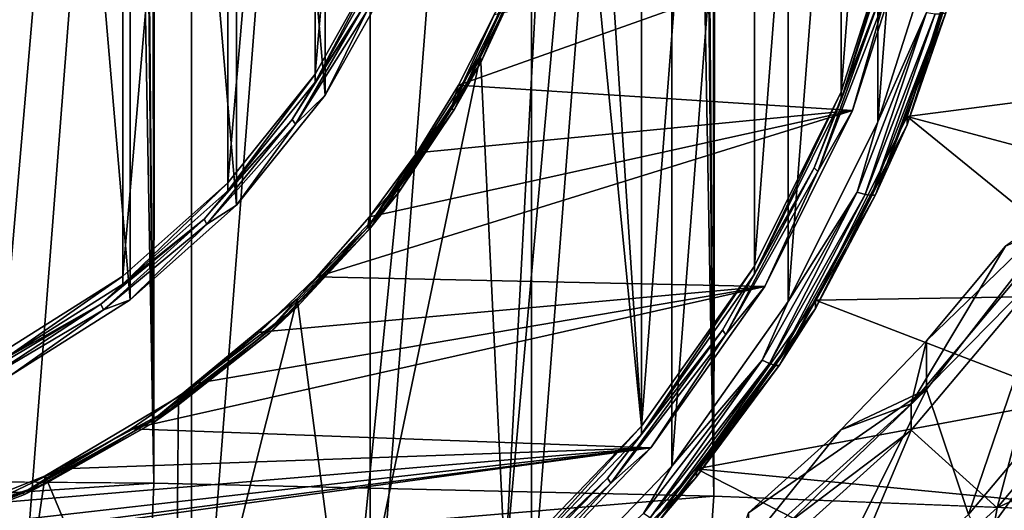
# Model space of a CAD drawing. Header units: metres. Extents: x -24 to 24, y -238 to 25.
# Tile 15 of 256: x 2.72 to 9, y -230.26 to -227.14. Entities that reach past the tile are written whole.
import ezdxf

# ---------------------------------------------------------------- set-up
doc = ezdxf.new("R2010")
doc.units = ezdxf.units.M
doc.layers.add('solid_10441023_001', color=7, linetype='CONTINUOUS')

msp = doc.modelspace()

# ---------------------------------------------------------------- linework, layer by layer
at = {"layer": 'solid_10441023_001'}
for points in [[(10.686477, -230.313721, 72.84008), (9.011374, -32.435009, 20.107246), (8.321003, -32.677338, 20.276505)], [(10.686477, -230.313721, 72.84008), (8.321003, -32.677338, 20.276505), (7.337283, -33.018314, 20.501909)], [(7.146491, -230.173935, 73.353615), (7.337283, -33.018314, 20.501909), (7.003078, -33.131355, 20.573845)], [(7.146491, -230.173935, 73.353615), (10.686477, -230.313721, 72.84008), (7.337283, -33.018314, 20.501909)], [(7.146491, -230.173935, 73.353615), (7.003078, -33.131355, 20.573845), (5.504597, -33.61039, 20.864798)], [(7.146491, -230.173935, 73.353615), (5.504597, -33.61039, 20.864798), (5.205241, -33.699604, 20.916473)], [(7.146491, -230.173935, 73.353615), (5.205241, -33.699604, 20.916473), (3.617766, -34.117691, 21.149675)], [(3.576013, -230.089767, 73.662834), (3.617766, -34.117691, 21.149675), (3.241028, -34.200409, 21.194168)], [(3.576013, -230.089767, 73.662834), (7.146491, -230.173935, 73.353615), (3.617766, -34.117691, 21.149675)], [(3.576013, -230.089767, 73.662834), (3.241028, -34.200409, 21.194168), (1.754578, -34.453342, 21.326065)], [(3.576013, -230.089767, 73.662834), (1.754578, -34.453342, 21.326065), (1.467946, -34.487286, 21.343132)], [(3.576013, -230.089767, 73.662834), (1.467946, -34.487286, 21.343132), (0, -34.570553, 21.384037)], [(-0.000026, -230.061752, 73.765747), (3.576013, -230.089767, 73.662834), (0, -34.570553, 21.384037)], [(2.589652, -216.557526, 39.807098), (3.814384, -217.021164, 39.931328), (2.589711, -232.805023, 44.160603)], [(3.814384, -217.021164, 39.931328), (3.814447, -232.341385, 44.036373), (2.589711, -232.805023, 44.160603)], [(3.814384, -217.021164, 39.931328), (4.954263, -217.656189, 40.101486), (3.814447, -232.341385, 44.036373)], [(4.954263, -217.656189, 40.101486), (4.954326, -231.706345, 43.866211), (3.814447, -232.341385, 44.036373)], [(4.954263, -217.656189, 40.101486), (5.983284, -218.448242, 40.313713), (4.954326, -231.706345, 43.866211)], [(5.983284, -218.448242, 40.313713), (5.983336, -230.914291, 43.65398), (4.954326, -231.706345, 43.866211)], [(5.983284, -218.448242, 40.313713), (6.878559, -219.379639, 40.563282), (5.983336, -230.914291, 43.65398)], [(6.878559, -219.379639, 40.563282), (6.8786, -229.98288, 43.404411), (5.983336, -230.914291, 43.65398)], [(6.878559, -219.379639, 40.563282), (7.620048, -220.429581, 40.844612), (6.8786, -229.98288, 43.404411)], [(6.349999, -224.577759, 42.370224), (6.684659, -219.428574, 40.990501), (6.684659, -229.726959, 43.749947)], [(6.684659, -219.428574, 40.990501), (7.404517, -220.448425, 41.263771), (6.684659, -229.726959, 43.749947)], [(2.654153, -219.932922, 40.755669), (2.654153, -229.407578, 43.294395), (3.425199, -228.921005, 43.164017)], [(2.654153, -219.932922, 40.755669), (3.425199, -228.921005, 43.164017), (3.425199, -220.41951, 40.886047)], [(3.37817, -220.385376, 41.24688), (3.37817, -228.770142, 43.493568), (2.617711, -229.250046, 43.622158)], [(2.7, -224.577759, 42.370224), (3.37817, -220.385376, 41.24688), (2.617711, -229.250046, 43.622158)], [(3.37817, -220.385376, 41.24688), (4.046482, -220.979645, 41.406109), (3.37817, -228.770142, 43.493568)], [(3.425199, -220.41951, 40.886047), (3.425199, -228.921005, 43.164017), (4.102815, -228.318466, 43.002567)], [(3.425199, -220.41951, 40.886047), (4.102815, -228.318466, 43.002567), (4.102815, -221.022049, 41.047497)], [(7.404517, -220.448425, 41.263771), (7.404517, -228.707092, 43.476673), (6.684659, -229.726959, 43.749947)], [(7.620048, -220.429581, 40.844612), (7.62008, -228.932938, 43.123081), (6.8786, -229.98288, 43.404411)], [(7.404517, -220.448425, 41.263771), (7.958971, -221.560532, 41.56176), (7.404517, -228.707092, 43.476673)], [(7.620048, -220.429581, 40.844612), (8.191176, -221.57457, 41.151413), (7.62008, -228.932938, 43.123081)], [(4.046482, -220.979645, 41.406109), (4.046482, -228.175888, 43.334335), (3.37817, -228.770142, 43.493568)], [(4.046482, -220.979645, 41.406109), (4.604415, -221.672043, 41.59164), (4.046482, -228.175888, 43.334335)], [(4.102815, -221.022049, 41.047497), (4.102815, -228.318466, 43.002567), (4.668516, -227.616425, 42.814457)], [(4.102815, -221.022049, 41.047497), (4.668516, -227.616425, 42.814457), (4.668516, -221.724091, 41.235611)], [(7.958971, -221.560532, 41.56176), (7.958971, -227.594986, 43.178688), (7.404517, -228.707092, 43.476673)], [(8.191176, -221.57457, 41.151413), (8.1912, -227.787949, 42.81628), (7.62008, -228.932938, 43.123081)], [(7.958971, -221.560532, 41.56176), (8.335633, -222.740036, 41.877808), (7.958971, -227.594986, 43.178688)], [(8.191176, -221.57457, 41.151413), (8.579176, -222.789017, 41.476822), (8.1912, -227.787949, 42.81628)], [(4.604415, -221.672043, 41.59164), (4.604415, -227.483475, 43.148808), (4.046482, -228.175888, 43.334335)], [(4.604415, -221.672043, 41.59164), (5.036753, -222.44371, 41.798409), (4.604415, -227.483475, 43.148808)], [(4.668516, -221.724091, 41.235611), (4.668516, -227.616425, 42.814457), (5.106873, -226.834015, 42.604809)], [(5.036753, -222.44371, 41.798409), (5.036753, -226.711807, 42.942039), (4.604415, -227.483475, 43.148808)], [(8.335633, -222.740036, 41.877808), (8.335633, -226.415482, 42.86264), (7.958971, -227.594986, 43.178688)], [(8.579176, -222.789017, 41.476822), (8.57919, -226.573486, 42.490868), (8.1912, -227.787949, 42.81628)], [(6.271821, -225.537262, 42.627323), (6.349999, -224.577759, 42.370224), (6.684659, -229.726959, 43.749947)], [(6.271821, -225.537262, 42.627323), (6.684659, -229.726959, 43.749947), (5.815477, -230.63179, 43.992397)], [(6.03921, -226.473145, 42.87809), (6.271821, -225.537262, 42.627323), (5.815477, -230.63179, 43.992397)], [(8.335633, -226.415482, 42.86264), (8.335633, -226.467255, 42.669456), (7.958971, -227.646759, 42.985504)], [(8.335633, -226.415482, 42.86264), (7.958971, -227.646759, 42.985504), (7.958971, -227.594986, 43.178688)], [(5.657896, -227.362366, 43.116356), (6.039209, -226.524918, 42.68491), (6.03921, -226.473145, 42.87809)], [(5.657896, -227.362366, 43.116356), (6.03921, -226.473145, 42.87809), (5.815477, -230.63179, 43.992397)], [(8.212326, -226.974091, 42.743759), (7.958971, -227.646759, 42.985504), (8.335633, -226.467255, 42.669456)], [(8.377859, -227.753799, 43.221241), (8.774348, -226.512222, 42.888557), (10.314543, -227.503204, 43.154095)], [(8.774351, -226.56398, 42.695374), (8.774348, -226.512222, 42.888557), (8.377859, -227.753799, 43.221241)], [(8.774348, -226.512222, 42.888557), (10.504323, -226.784988, 42.961647), (10.314543, -227.503204, 43.154095)], [(5.517311, -227.554352, 42.797825), (8.030242, -227.714508, 42.84074), (8.41028, -226.524445, 42.521862)], [(5.517311, -227.554352, 42.797825), (8.41028, -226.524445, 42.521862), (5.745047, -227.104385, 42.677254)], [(5.902629, -226.882584, 42.719181), (6.039209, -226.524918, 42.68491), (5.657891, -227.414139, 42.923172)], [(5.657896, -227.362366, 43.116356), (5.657891, -227.414139, 42.923172), (6.039209, -226.524918, 42.68491)], [(8.41028, -226.524445, 42.521862), (8.030242, -227.714508, 42.84074), (8.237594, -226.99527, 42.693382)], [(8.502666, -227.090302, 42.639423), (8.1912, -227.787949, 42.81628), (8.57919, -226.573486, 42.490868)], [(8.774351, -226.56398, 42.695374), (8.377859, -227.753799, 43.221241), (8.377864, -227.805557, 43.028053)], [(8.774351, -226.56398, 42.695374), (8.377864, -227.805557, 43.028053), (8.626044, -227.092056, 42.772888)], [(5.036753, -226.711807, 42.942039), (5.036753, -226.763565, 42.748856), (4.604415, -227.535233, 42.955624)], [(5.036753, -226.711807, 42.942039), (4.604415, -227.535233, 42.955624), (4.604415, -227.483475, 43.148808)], [(4.604415, -227.535233, 42.955624), (5.036753, -226.763565, 42.748856), (4.908579, -227.06073, 42.766975)], [(5.106873, -226.834015, 42.604809), (4.668516, -227.616425, 42.814457), (4.932043, -227.086288, 42.71777)], [(5.8781, -226.887299, 42.664398), (5.468608, -227.708649, 42.88448), (5.745047, -227.104385, 42.677254)], [(5.491428, -227.707367, 42.940178), (5.468608, -227.708649, 42.88448), (5.8781, -226.887299, 42.664398)], [(5.491428, -227.707367, 42.940178), (5.8781, -226.887299, 42.664398), (5.902629, -226.882584, 42.719181)], [(5.491428, -227.707367, 42.940178), (5.902629, -226.882584, 42.719181), (5.657891, -227.414139, 42.923172)], [(8.212326, -226.974091, 42.743759), (7.809519, -228.103882, 42.990429), (7.785564, -228.0793, 43.039898)], [(8.212326, -226.974091, 42.743759), (7.785564, -228.0793, 43.039898), (7.958971, -227.646759, 42.985504)], [(8.212326, -226.974091, 42.743759), (8.237594, -226.99527, 42.693382), (7.809519, -228.103882, 42.990429)], [(8.030242, -227.714508, 42.84074), (7.809519, -228.103882, 42.990429), (8.237594, -226.99527, 42.693382)], [(4.456896, -227.77269, 42.957745), (4.908579, -227.06073, 42.766975), (4.478201, -227.801651, 42.909451)], [(4.604415, -227.535233, 42.955624), (4.908579, -227.06073, 42.766975), (4.456896, -227.77269, 42.957745)], [(4.908579, -227.06073, 42.766975), (4.932043, -227.086288, 42.71777), (4.478201, -227.801651, 42.909451)], [(4.668516, -227.616425, 42.814457), (4.478201, -227.801651, 42.909451), (4.932043, -227.086288, 42.71777)], [(5.468608, -227.708649, 42.88448), (5.517311, -227.554352, 42.797825), (5.745047, -227.104385, 42.677254)], [(8.502666, -227.090302, 42.639423), (8.060817, -228.234589, 42.94603), (8.1912, -227.787949, 42.81628)], [(8.111603, -228.249634, 42.979458), (8.060817, -228.234589, 42.94603), (8.502666, -227.090302, 42.639423)], [(8.556235, -227.09816, 42.670918), (8.111603, -228.249634, 42.979458), (8.502666, -227.090302, 42.639423)], [(8.15191, -228.255966, 43.026981), (8.111603, -228.249634, 42.979458), (8.556235, -227.09816, 42.670918)], [(8.598752, -227.098755, 42.716911), (8.15191, -228.255966, 43.026981), (8.556235, -227.09816, 42.670918)], [(8.598752, -227.098755, 42.716911), (8.177784, -228.25293, 43.083946), (8.15191, -228.255966, 43.026981)], [(8.377864, -227.805557, 43.028053), (8.177784, -228.25293, 43.083946), (8.626044, -227.092056, 42.772888)], [(8.598752, -227.098755, 42.716911), (8.626044, -227.092056, 42.772888), (8.177784, -228.25293, 43.083946)], [(5.657896, -227.362366, 43.116356), (5.815477, -230.63179, 43.992397), (4.816387, -231.401398, 44.198608)], [(5.137265, -228.183014, 43.336246), (5.657896, -227.362366, 43.116356), (4.816387, -231.401398, 44.198608)], [(5.137265, -228.183014, 43.336246), (5.657891, -227.414139, 42.923172), (5.657896, -227.362366, 43.116356)], [(5.491428, -227.707367, 42.940178), (5.657891, -227.414139, 42.923172), (5.137258, -228.234787, 43.143063)], [(5.137265, -228.183014, 43.336246), (5.137258, -228.234787, 43.143063), (5.657891, -227.414139, 42.923172)], [(4.604415, -227.483475, 43.148808), (4.604415, -227.535233, 42.955624), (4.046482, -228.227646, 43.141151)], [(4.604415, -227.483475, 43.148808), (4.046482, -228.227646, 43.141151), (4.046482, -228.175888, 43.334335)], [(8.377859, -227.753799, 43.221241), (10.314543, -227.503204, 43.154095), (10.072202, -228.206497, 43.342541)], [(4.046482, -228.227646, 43.141151), (4.604415, -227.535233, 42.955624), (4.456896, -227.77269, 42.957745)], [(5.251911, -227.984573, 42.913101), (8.030242, -227.714508, 42.84074), (5.517311, -227.554352, 42.797825)], [(5.468608, -227.708649, 42.88448), (5.251911, -227.984573, 42.913101), (5.517311, -227.554352, 42.797825)], [(4.668516, -227.616425, 42.814457), (4.102815, -228.318466, 43.002567), (4.478201, -227.801651, 42.909451)], [(7.958971, -227.594986, 43.178688), (7.958971, -227.646759, 42.985504), (7.404517, -228.75885, 43.283489)], [(7.958971, -227.594986, 43.178688), (7.404517, -228.75885, 43.283489), (7.404517, -228.707092, 43.476673)], [(7.785564, -228.0793, 43.039898), (7.404517, -228.75885, 43.283489), (7.958971, -227.646759, 42.985504)], [(5.468608, -227.708649, 42.88448), (4.936957, -228.461868, 43.086304), (5.251911, -227.984573, 42.913101)], [(4.957559, -228.46373, 43.142845), (4.936957, -228.461868, 43.086304), (5.468608, -227.708649, 42.88448)], [(4.957559, -228.46373, 43.142845), (5.468608, -227.708649, 42.88448), (5.491428, -227.707367, 42.940178)], [(4.957559, -228.46373, 43.142845), (5.491428, -227.707367, 42.940178), (5.137258, -228.234787, 43.143063)], [(3.89547, -228.407639, 43.127876), (4.456896, -227.77269, 42.957745), (3.914091, -228.439636, 43.080399)], [(4.046482, -228.227646, 43.141151), (4.456896, -227.77269, 42.957745), (3.89547, -228.407639, 43.127876)], [(4.456896, -227.77269, 42.957745), (4.478201, -227.801651, 42.909451), (3.914091, -228.439636, 43.080399)], [(4.615514, -228.774353, 43.124722), (7.47082, -228.836578, 43.141396), (8.030242, -227.714508, 42.84074)], [(4.615514, -228.774353, 43.124722), (8.030242, -227.714508, 42.84074), (4.950613, -228.392181, 43.022324)], [(4.950613, -228.392181, 43.022324), (8.030242, -227.714508, 42.84074), (5.251911, -227.984573, 42.913101)], [(8.030242, -227.714508, 42.84074), (7.47082, -228.836578, 43.141396), (7.809519, -228.103882, 42.990429)], [(7.794221, -228.924438, 43.534912), (8.377859, -227.753799, 43.221241), (9.778531, -228.891342, 43.526043)], [(8.377864, -227.805557, 43.028053), (8.377859, -227.753799, 43.221241), (7.794221, -228.924438, 43.534912)], [(8.377859, -227.753799, 43.221241), (10.072202, -228.206497, 43.342541), (9.778531, -228.891342, 43.526043)], [(4.102815, -228.318466, 43.002567), (3.914091, -228.439636, 43.080399), (4.478201, -227.801651, 42.909451)], [(8.060817, -228.234589, 42.94603), (7.62008, -228.932938, 43.123081), (8.1912, -227.787949, 42.81628)], [(8.377864, -227.805557, 43.028053), (7.794221, -228.924438, 43.534912), (7.794229, -228.976196, 43.341724)], [(8.377864, -227.805557, 43.028053), (7.794229, -228.976196, 43.341724), (8.177784, -228.25293, 43.083946)], [(4.936957, -228.461868, 43.086304), (4.950613, -228.392181, 43.022324), (5.251911, -227.984573, 42.913101)], [(7.785564, -228.0793, 43.039898), (7.222466, -229.142349, 43.268688), (7.200312, -229.114594, 43.317303)], [(7.785564, -228.0793, 43.039898), (7.200312, -229.114594, 43.317303), (7.404517, -228.75885, 43.283489)], [(7.785564, -228.0793, 43.039898), (7.809519, -228.103882, 42.990429), (7.222466, -229.142349, 43.268688)], [(7.47082, -228.836578, 43.141396), (7.222466, -229.142349, 43.268688), (7.809519, -228.103882, 42.990429)], [(4.046482, -228.175888, 43.334335), (4.046482, -228.227646, 43.141151), (3.37817, -228.821899, 43.300385)], [(4.046482, -228.175888, 43.334335), (3.37817, -228.821899, 43.300385), (3.37817, -228.770142, 43.493568)], [(4.490138, -228.914886, 43.532352), (5.137258, -228.234787, 43.143063), (5.137265, -228.183014, 43.336246)], [(4.490138, -228.914886, 43.532352), (5.137265, -228.183014, 43.336246), (4.816387, -231.401398, 44.198608)], [(3.37817, -228.821899, 43.300385), (4.046482, -228.227646, 43.141151), (3.89547, -228.407639, 43.127876)], [(4.957559, -228.46373, 43.142845), (5.137258, -228.234787, 43.143063), (4.490128, -228.96666, 43.339169)], [(4.490138, -228.914886, 43.532352), (4.490128, -228.96666, 43.339169), (5.137258, -228.234787, 43.143063)], [(8.060817, -228.234589, 42.94603), (7.454873, -229.306473, 43.233242), (7.62008, -228.932938, 43.123081)], [(7.501841, -229.328293, 43.268478), (7.454873, -229.306473, 43.233242), (8.060817, -228.234589, 42.94603)], [(8.111603, -228.249634, 42.979458), (7.501841, -229.328293, 43.268478), (8.060817, -228.234589, 42.94603)], [(7.539118, -229.339966, 43.31744), (7.501841, -229.328293, 43.268478), (8.111603, -228.249634, 42.979458)], [(8.15191, -228.255966, 43.026981), (7.539118, -229.339966, 43.31744), (8.111603, -228.249634, 42.979458)], [(8.15191, -228.255966, 43.026981), (7.563047, -229.340378, 43.375324), (7.539118, -229.339966, 43.31744)], [(7.794229, -228.976196, 43.341724), (7.563047, -229.340378, 43.375324), (8.177784, -228.25293, 43.083946)], [(8.15191, -228.255966, 43.026981), (8.177784, -228.25293, 43.083946), (7.563047, -229.340378, 43.375324)], [(8.502199, -229.493942, 52.487354), (9.464114, -228.252747, 52.154781), (8.502209, -229.183334, 53.646465)], [(8.770028, -230.289352, 52.700489), (9.464114, -228.252747, 52.154781), (8.502199, -229.493942, 52.487354)], [(9.464114, -228.252747, 52.154781), (9.006095, -228.579361, 53.484627), (8.502209, -229.183334, 53.646465)], [(8.770028, -230.289352, 52.700489), (9.803634, -229.06218, 52.371666), (9.464114, -228.252747, 52.154781)], [(4.102815, -228.318466, 43.002567), (3.425199, -228.921005, 43.164017), (3.914091, -228.439636, 43.080399)], [(4.936957, -228.461868, 43.086304), (4.615514, -228.774353, 43.124722), (4.950613, -228.392181, 43.022324)], [(3.238125, -228.949936, 43.273186), (3.89547, -228.407639, 43.127876), (3.253603, -228.984528, 43.226398)], [(3.37817, -228.821899, 43.300385), (3.89547, -228.407639, 43.127876), (3.238125, -228.949936, 43.273186)], [(3.89547, -228.407639, 43.127876), (3.914091, -228.439636, 43.080399), (3.253603, -228.984528, 43.226398)], [(3.425199, -228.921005, 43.164017), (3.253603, -228.984528, 43.226398), (3.914091, -228.439636, 43.080399)], [(4.936957, -228.461868, 43.086304), (4.295022, -229.130127, 43.265366), (4.615514, -228.774353, 43.124722)], [(4.312945, -229.134781, 43.322655), (4.295022, -229.130127, 43.265366), (4.936957, -228.461868, 43.086304)], [(4.312945, -229.134781, 43.322655), (4.936957, -228.461868, 43.086304), (4.957559, -228.46373, 43.142845)], [(4.312945, -229.134781, 43.322655), (4.957559, -228.46373, 43.142845), (4.490128, -228.96666, 43.339169)], [(7.18915, -235.917831, 52.21693), (10.751252, -228.442062, 50.633736), (10.739385, -232.108383, 51.683929)], [(9.870394, -229.812225, 50.866859), (10.751252, -228.442062, 50.633736), (7.18915, -235.917831, 52.21693)], [(8.404613, -229.584412, 54.012749), (9.395154, -228.408356, 53.697628), (9.395102, -228.57666, 53.069794)], [(9.006095, -228.579361, 53.484627), (9.395154, -228.408356, 53.697628), (8.404613, -229.584412, 54.012749)], [(8.404563, -229.752701, 53.384911), (9.395102, -228.57666, 53.069794), (8.952799, -230.247055, 53.517376)], [(8.404613, -229.584412, 54.012749), (9.395102, -228.57666, 53.069794), (8.404563, -229.752701, 53.384911)], [(8.502209, -229.183334, 53.646465), (9.006095, -228.579361, 53.484627), (8.404613, -229.584412, 54.012749)], [(9.395102, -228.57666, 53.069794), (10.007893, -228.994354, 53.181713), (8.952799, -230.247055, 53.517376)], [(7.404517, -228.707092, 43.476673), (7.404517, -228.75885, 43.283489), (6.684659, -229.778717, 43.556759)], [(7.404517, -228.707092, 43.476673), (6.684659, -229.778717, 43.556759), (6.684659, -229.726959, 43.749947)], [(3.37817, -228.770142, 43.493568), (3.37817, -228.821899, 43.300385), (2.617711, -229.301804, 43.428974)], [(3.37817, -228.770142, 43.493568), (2.617711, -229.301804, 43.428974), (2.617711, -229.250046, 43.622158)], [(4.248882, -229.128494, 43.219616), (7.47082, -228.836578, 43.141396), (4.615514, -228.774353, 43.124722)], [(4.295022, -229.130127, 43.265366), (4.248882, -229.128494, 43.219616), (4.615514, -228.774353, 43.124722)], [(7.200312, -229.114594, 43.317303), (6.684659, -229.778717, 43.556759), (7.404517, -228.75885, 43.283489)], [(2.617711, -229.301804, 43.428974), (3.37817, -228.821899, 43.300385), (3.238125, -228.949936, 43.273186)], [(3.431253, -229.743195, 43.384323), (6.744513, -229.86557, 43.417114), (7.47082, -228.836578, 43.141396)], [(3.431253, -229.743195, 43.384323), (7.47082, -228.836578, 43.141396), (3.853216, -229.452194, 43.306347)], [(3.853216, -229.452194, 43.306347), (7.47082, -228.836578, 43.141396), (4.248882, -229.128494, 43.219616)], [(7.47082, -228.836578, 43.141396), (6.744513, -229.86557, 43.417114), (7.222466, -229.142349, 43.268688)], [(7.794221, -228.924438, 43.534912), (9.778531, -228.891342, 43.526043), (9.435039, -229.554153, 43.703644)], [(2.501046, -229.38623, 43.390087), (3.238125, -228.949936, 43.273186), (2.513001, -229.422897, 43.343861)], [(2.617711, -229.301804, 43.428974), (3.238125, -228.949936, 43.273186), (2.501046, -229.38623, 43.390087)], [(3.238125, -228.949936, 43.273186), (3.253603, -228.984528, 43.226398), (2.513001, -229.422897, 43.343861)], [(3.425199, -228.921005, 43.164017), (2.654153, -229.407578, 43.294395), (3.253603, -228.984528, 43.226398)], [(4.490138, -228.914886, 43.532352), (4.816387, -231.401398, 44.198608), (3.709706, -232.018555, 44.363979)], [(3.732449, -229.539963, 43.699841), (4.490138, -228.914886, 43.532352), (3.709706, -232.018555, 44.363979)], [(4.312945, -229.134781, 43.322655), (4.490128, -228.96666, 43.339169), (3.732436, -229.591736, 43.50666)], [(3.732449, -229.539963, 43.699841), (3.732436, -229.591736, 43.50666), (4.490128, -228.96666, 43.339169)], [(3.732449, -229.539963, 43.699841), (4.490128, -228.96666, 43.339169), (4.490138, -228.914886, 43.532352)], [(7.454873, -229.306473, 43.233242), (6.8786, -229.98288, 43.404411), (7.62008, -228.932938, 43.123081)], [(7.036473, -229.997971, 43.822567), (7.794221, -228.924438, 43.534912), (9.435039, -229.554153, 43.703644)], [(7.794229, -228.976196, 43.341724), (7.794221, -228.924438, 43.534912), (7.036473, -229.997971, 43.822567)], [(2.654153, -229.407578, 43.294395), (2.513001, -229.422897, 43.343861), (3.253603, -228.984528, 43.226398)], [(7.794229, -228.976196, 43.341724), (7.036473, -229.997971, 43.822567), (7.036483, -230.049728, 43.629379)], [(7.794229, -228.976196, 43.341724), (7.036483, -230.049728, 43.629379), (7.563047, -229.340378, 43.375324)], [(8.952799, -230.247055, 53.517376), (10.007893, -228.994354, 53.181713), (9.870394, -229.812225, 50.866859)], [(9.414507, -231.578339, 44.993168), (9.803634, -229.06218, 52.371666), (8.770028, -230.289352, 52.700489)], [(3.557143, -229.698517, 43.417664), (3.853216, -229.452194, 43.306347), (4.248882, -229.128494, 43.219616)], [(4.295022, -229.130127, 43.265366), (3.557143, -229.698517, 43.417664), (4.248882, -229.128494, 43.219616)], [(3.571987, -229.705536, 43.47559), (3.557143, -229.698517, 43.417664), (4.295022, -229.130127, 43.265366)], [(3.571987, -229.705536, 43.47559), (4.295022, -229.130127, 43.265366), (4.312945, -229.134781, 43.322655)], [(3.571987, -229.705536, 43.47559), (4.312945, -229.134781, 43.322655), (3.732436, -229.591736, 43.50666)], [(7.200312, -229.114594, 43.317303), (6.488383, -230.089554, 43.522491), (6.468481, -230.058884, 43.570328)], [(7.200312, -229.114594, 43.317303), (6.468481, -230.058884, 43.570328), (6.684659, -229.778717, 43.556759)], [(7.200312, -229.114594, 43.317303), (7.222466, -229.142349, 43.268688), (6.488383, -230.089554, 43.522491)], [(6.744513, -229.86557, 43.417114), (6.488383, -230.089554, 43.522491), (7.222466, -229.142349, 43.268688)], [(7.954958, -229.751099, 53.798595), (8.502209, -229.183334, 53.646465), (8.404613, -229.584412, 54.012749)], [(8.502199, -229.493942, 52.487354), (8.502209, -229.183334, 53.646465), (7.954958, -229.751099, 53.798595)], [(7.454873, -229.306473, 43.233242), (6.697169, -230.284164, 43.495213), (6.8786, -229.98288, 43.404411)], [(6.739363, -230.312134, 43.532101), (6.697169, -230.284164, 43.495213), (7.454873, -229.306473, 43.233242)], [(7.501841, -229.328293, 43.268478), (6.739363, -230.312134, 43.532101), (7.454873, -229.306473, 43.233242)], [(6.772851, -230.328705, 43.582371), (6.739363, -230.312134, 43.532101), (7.501841, -229.328293, 43.268478)], [(7.539118, -229.339966, 43.31744), (6.772851, -230.328705, 43.582371), (7.501841, -229.328293, 43.268478)], [(7.539118, -229.339966, 43.31744), (6.794348, -230.332245, 43.641094), (6.772851, -230.328705, 43.582371)], [(7.539118, -229.339966, 43.31744), (7.563047, -229.340378, 43.375324), (6.794348, -230.332245, 43.641094)], [(7.036483, -230.049728, 43.629379), (6.794348, -230.332245, 43.641094), (7.563047, -229.340378, 43.375324)], [(3.557143, -229.698517, 43.417664), (3.431253, -229.743195, 43.384323), (3.853216, -229.452194, 43.306347)], [(7.3672, -230.590271, 52.781116), (8.502199, -229.493942, 52.487354), (7.367214, -230.279663, 53.940224)], [(7.573055, -231.369156, 52.989819), (8.502199, -229.493942, 52.487354), (7.3672, -230.590271, 52.781116)], [(8.502199, -229.493942, 52.487354), (7.954958, -229.751099, 53.798595), (7.367214, -230.279663, 53.940224)], [(7.573055, -231.369156, 52.989819), (8.770028, -230.289352, 52.700489), (8.502199, -229.493942, 52.487354)], [(3.571987, -229.705536, 43.47559), (3.732436, -229.591736, 43.50666), (2.88284, -230.094635, 43.641407)], [(2.882852, -230.042862, 43.834591), (2.88284, -230.094635, 43.641407), (3.732436, -229.591736, 43.50666)], [(2.882852, -230.042862, 43.834591), (3.732436, -229.591736, 43.50666), (3.732449, -229.539963, 43.699841)], [(2.882852, -230.042862, 43.834591), (3.732449, -229.539963, 43.699841), (3.709706, -232.018555, 44.363979)], [(7.036473, -229.997971, 43.822567), (9.435039, -229.554153, 43.703644), (9.043462, -230.191635, 43.874458)], [(7.257511, -230.619232, 54.290028), (8.404613, -229.584412, 54.012749), (8.404563, -229.752701, 53.384911)], [(7.954958, -229.751099, 53.798595), (8.404613, -229.584412, 54.012749), (7.257511, -230.619232, 54.290028)], [(3.557143, -229.698517, 43.417664), (2.739804, -230.154327, 43.539799), (3.431253, -229.743195, 43.384323)], [(2.751237, -230.163254, 43.598232), (2.739804, -230.154327, 43.539799), (3.557143, -229.698517, 43.417664)], [(2.751237, -230.163254, 43.598232), (3.557143, -229.698517, 43.417664), (3.571987, -229.705536, 43.47559)], [(2.751237, -230.163254, 43.598232), (3.571987, -229.705536, 43.47559), (2.88284, -230.094635, 43.641407)], [(2.739804, -230.154327, 43.539799), (2.985812, -229.999573, 43.453022), (3.431253, -229.743195, 43.384323)], [(2.985812, -229.999573, 43.453022), (6.744513, -229.86557, 43.417114), (3.431253, -229.743195, 43.384323)], [(6.684659, -229.726959, 43.749947), (6.684659, -229.778717, 43.556759), (5.815477, -230.683548, 43.79921)], [(6.684659, -229.726959, 43.749947), (5.815477, -230.683548, 43.79921), (5.815477, -230.63179, 43.992397)], [(6.468481, -230.058884, 43.570328), (5.815477, -230.683548, 43.79921), (6.684659, -229.778717, 43.556759)], [(7.25747, -230.787491, 53.662186), (8.404563, -229.752701, 53.384911), (7.730893, -231.349365, 53.812737)], [(7.257511, -230.619232, 54.290028), (8.404563, -229.752701, 53.384911), (7.25747, -230.787491, 53.662186)], [(7.367214, -230.279663, 53.940224), (7.954958, -229.751099, 53.798595), (7.257511, -230.619232, 54.290028)], [(8.404563, -229.752701, 53.384911), (8.952799, -230.247055, 53.517376), (7.730893, -231.349365, 53.812737)], [(8.808404, -231.065018, 51.051899), (9.870394, -229.812225, 50.866859), (7.18915, -235.917831, 52.21693)], [(8.952799, -230.247055, 53.517376), (9.870394, -229.812225, 50.866859), (8.808404, -231.065018, 51.051899)], [(1.032561, -230.647278, 43.626572), (5.867545, -230.778519, 43.661736), (6.744513, -229.86557, 43.417114)], [(1.032561, -230.647278, 43.626572), (6.744513, -229.86557, 43.417114), (1.540047, -230.544495, 43.59903)], [(1.540047, -230.544495, 43.59903), (6.744513, -229.86557, 43.417114), (2.036965, -230.401596, 43.560741)], [(2.036965, -230.401596, 43.560741), (6.744513, -229.86557, 43.417114), (2.520022, -230.219528, 43.511955)], [(2.520022, -230.219528, 43.511955), (6.744513, -229.86557, 43.417114), (2.985812, -229.999573, 43.453022)], [(6.744513, -229.86557, 43.417114), (5.867545, -230.778519, 43.661736), (6.488383, -230.089554, 43.522491)], [(2.739804, -230.154327, 43.539799), (2.520022, -230.219528, 43.511955), (2.985812, -229.999573, 43.453022)], [(6.697169, -230.284164, 43.495213), (5.983336, -230.914291, 43.65398), (6.8786, -229.98288, 43.404411)], [(6.121542, -230.950439, 44.077778), (7.036473, -229.997971, 43.822567), (8.605808, -230.800491, 44.037598)], [(7.036483, -230.049728, 43.629379), (7.036473, -229.997971, 43.822567), (6.121542, -230.950439, 44.077778)], [(7.036473, -229.997971, 43.822567), (9.043462, -230.191635, 43.874458), (8.605808, -230.800491, 44.037598)], [(0, -230.330963, 73.816963), (3.576013, -230.089767, 73.662834), (-0.000026, -230.061752, 73.765747)], [(3.559458, -230.473267, 73.724686), (3.576013, -230.089767, 73.662834), (0, -230.330963, 73.816963)], [(2.751237, -230.163254, 43.598232), (2.88284, -230.094635, 43.641407), (1.962258, -230.462952, 43.740101)], [(1.962269, -230.411179, 43.933285), (1.962258, -230.462952, 43.740101), (2.88284, -230.094635, 43.641407)], [(1.962269, -230.411179, 43.933285), (2.88284, -230.094635, 43.641407), (2.882852, -230.042862, 43.834591)], [(1.962269, -230.411179, 43.933285), (2.882852, -230.042862, 43.834591), (2.520157, -232.469513, 44.484814)], [(2.882852, -230.042862, 43.834591), (3.709706, -232.018555, 44.363979), (2.520157, -232.469513, 44.484814)], [(3.559458, -230.473267, 73.724686), (7.146491, -230.173935, 73.353615), (3.576013, -230.089767, 73.662834)], [(6.468481, -230.058884, 43.570328), (5.622216, -230.926208, 43.746674), (5.60497, -230.892975, 43.793819)], [(6.468481, -230.058884, 43.570328), (5.60497, -230.892975, 43.793819), (5.815477, -230.683548, 43.79921)], [(6.468481, -230.058884, 43.570328), (6.488383, -230.089554, 43.522491), (5.622216, -230.926208, 43.746674)], [(5.867545, -230.778519, 43.661736), (5.622216, -230.926208, 43.746674), (6.488383, -230.089554, 43.522491)], [(7.036483, -230.049728, 43.629379), (6.121542, -230.950439, 44.077778), (6.121555, -231.002182, 43.88459)], [(7.036483, -230.049728, 43.629379), (6.121555, -231.002182, 43.88459), (6.794348, -230.332245, 43.641094)], [(2.739804, -230.154327, 43.539799), (1.861262, -230.487381, 43.62904), (2.520022, -230.219528, 43.511955)], [(1.869029, -230.497696, 43.687847), (1.861262, -230.487381, 43.62904), (2.739804, -230.154327, 43.539799)], [(1.869029, -230.497696, 43.687847), (2.739804, -230.154327, 43.539799), (2.751237, -230.163254, 43.598232)], [(1.869029, -230.497696, 43.687847), (2.751237, -230.163254, 43.598232), (1.962258, -230.462952, 43.740101)], [(7.119745, -230.540909, 73.412819), (7.146491, -230.173935, 73.353615), (3.559458, -230.473267, 73.724686)], [(7.119745, -230.540909, 73.412819), (10.686477, -230.313721, 72.84008), (7.146491, -230.173935, 73.353615)], [(8.605808, -230.800491, 44.037598), (9.043462, -230.191635, 43.874458), (9.414507, -231.578339, 44.993168)], [(7.730893, -231.349365, 53.812737), (8.952799, -230.247055, 53.517376), (8.808404, -231.065018, 51.051899)]]:
    msp.add_3dface(points, dxfattribs=at)

doc.saveas('drawing.dxf')
